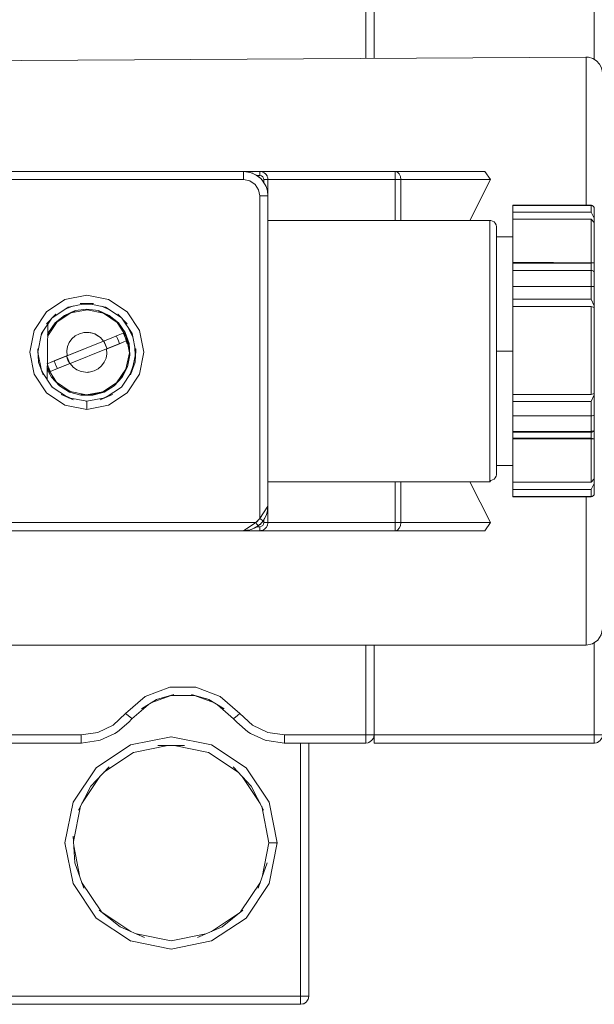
# Model space of a CAD drawing. Header units: millimetres. Extents: x 53056 to 116131, y -669674 to -625124.
# Tile 41 of 168: x 67834 to 67894, y -659266 to -659163. Entities that reach past the tile are written whole.
import ezdxf

# ---------------------------------------------------------------- set-up
doc = ezdxf.new("R2010")
doc.units = ezdxf.units.MM
doc.header["$MEASUREMENT"] = 0
doc.linetypes.add('DGN Style 1', pattern=[536.199087, 0.892178, -535.306909])
doc.layers.add('Tank and Accumulators', color=7, linetype='Continuous', lineweight=0)

# ---------------------------------------------------------------- blocks, each defined once
blk = doc.blocks.new('*U55')
at = {"layer": 'Tank and Accumulators', "color": 7, "linetype": 'Continuous', "lineweight": 0}
for p, q in [((-16736.48, -11779.62), (-16735.99, -11779.67)), ((-16735.99, -11779.67), (-16735.98, -11779.67)), ((-16735.96, -11779.68), (-16735.82, -11779.72)), ((-16735.07, -11780.05), (-16734.8, -11780.25)), ((-16734.46, -11779.69), (-16734.46, -11779.69)), ((-16733.99, -11780.15), (-16734, -11780.15)), ((-16734.56, -11780.49), (-16734.36, -11780.76)), ((-16712.9, -11784.72), (-16710.76, -11780.47)), ((-16734.78, -11815.75), (-16734.78, -11782.17)), ((-16700.27, -11783.85), (-16708.43, -11783.85)), ((-16700.27, -11784.59), (-16708.43, -11784.59)), ((-16708.43, -11789.17), (-16700.27, -11789.17)), ((-16699.93, -11791.66), (-16699.93, -11791.66)), ((-16754.18, -11793.62), (-16755.06, -11793.94)), ((-16752.24, -11793.46), (-16753.17, -11793.42)), ((-16700.27, -11792.93), (-16699.93, -11793.61)), ((-16751.6, -11794.18), (-16751.6, -11794.18)), ((-16750.38, -11794.05), (-16751.23, -11793.66)), ((-16700.27, -11793.67), (-16708.43, -11793.67)), ((-16756.88, -11795.55), (-16756.94, -11801.26)), ((-16756.05, -11795.42), (-16756.04, -11795.42)), ((-16757.54, -11796.64), (-16757.29, -11796.16)), ((-16751.98, -11796.52), (-16751.61, -11796.76)), ((-16748.86, -11796.41), (-16748.86, -11796.41)), ((-16748.41, -11796.03), (-16748.01, -11796.88)), ((-16754.87, -11798.81), (-16751.06, -11797.28)), ((-16751.02, -11797.27), (-16751.06, -11797.28)), ((-16750.92, -11797.54), (-16751.06, -11797.28)), ((-16750.86, -11797.67), (-16750.92, -11797.54)), ((-16750.72, -11798.01), (-16750.85, -11797.7)), ((-16757.87, -11798.62), (-16757.9, -11798.43)), ((-16757.9, -11798.48), (-16757.53, -11800.34)), ((-16754.81, -11797.85), (-16754.89, -11798.31)), ((-16754.89, -11798.31), (-16754.89, -11798.32)), ((-16750.74, -11798.09), (-16754.54, -11799.62)), ((-16750.74, -11798.09), (-16750.71, -11798.59)), ((-16750.71, -11798.59), (-16750.71, -11798.59)), ((-16747.71, -11798.48), (-16748.08, -11800.34)), ((-16747.78, -11798.82), (-16747.81, -11797.88)), ((-16708.43, -11798.32), (-16710.13, -11798.32)), ((-16757.83, -11799.49), (-16757.83, -11799.41)), ((-16757.81, -11799.53), (-16757.83, -11799.49)), ((-16754.91, -11798.83), (-16754.86, -11798.81)), ((-16754.54, -11799.62), (-16754.58, -11799.63)), ((-16751.26, -11799.87), (-16750.98, -11799.48)), ((-16757.28, -11800.75), (-16757.55, -11800.21)), ((-16756.91, -11800.1), (-16756.93, -11800.02)), ((-16756.93, -11800.11), (-16756.91, -11800.1)), ((-16754.22, -11799.99), (-16754.21, -11800)), ((-16752.68, -11800.53), (-16752.56, -11800.51)), ((-16751.61, -11800.17), (-16751.59, -11800.16)), ((-16751.26, -11799.87), (-16751.26, -11799.87)), ((-16748.62, -11799.94), (-16748.62, -11799.94)), ((-16748.29, -11800.71), (-16747.98, -11799.83)), ((-16756.38, -11802.08), (-16756.43, -11802.02)), ((-16755.6, -11801.89), (-16755.61, -11801.89)), ((-16751.03, -11802.52), (-16751.05, -11802.53)), ((-16700.27, -11802.83), (-16699.93, -11802.72)), ((-16755.09, -11802.94), (-16754.57, -11803.2)), ((-16754.66, -11803.18), (-16754.71, -11803.17)), ((-16752.79, -11803.55), (-16752.92, -11803.53)), ((-16750.99, -11803.19), (-16750.52, -11802.94)), ((-16750.84, -11803.14), (-16750.98, -11803.19)), ((-16710.13, -11803.28), (-16710.13, -11807.45)), ((-16708.43, -11803.57), (-16700.27, -11803.57)), ((-16700.14, -11806.65), (-16700.03, -11806.61)), ((-16699.96, -11806.59), (-16700.03, -11806.61)), ((-16700.27, -11807.4), (-16708.43, -11807.4)), ((-16700.27, -11807.45), (-16700.27, -11811.98)), ((-16710.81, -11810.89), (-16710.81, -11811.92)), ((-16710.76, -11816.17), (-16712.9, -11811.92)), ((-16699.93, -11813.14), (-16699.96, -11813.27)), ((-16733.93, -11814.47), (-16733.94, -11814.59)), ((-16736.48, -11817.02), (-16735.21, -11816.17)), ((-16734.95, -11816.51), (-16735.07, -11816.6)), ((-16735.07, -11816.6), (-16734.78, -11816.6)), ((-16734.76, -11816.36), (-16734.77, -11816.36)), ((-16734.46, -11816.96), (-16734.46, -11816.96)), ((-16733.99, -11816.49), (-16734, -11816.5)), ((-16700.78, -11828.92), (-16700.78, -11826.59)), ((-16744.03, -11834.16), (-16746.12, -11834.95)), ((-16741.6, -11834.16), (-16744.01, -11834.16)), ((-16739.49, -11834.95), (-16741.58, -11834.16)), ((-16722.95, -11838.6), (-16722.94, -11838.59)), ((-16722.88, -11838.27), (-16722.91, -11838.46)), ((-16748.26, -11839.31), (-16751.84, -11841.71)), ((-16748.26, -11839.31), (-16748.22, -11839.31)), ((-16743.71, -11839.39), (-16740.12, -11840.1)), ((-16740.12, -11840.1), (-16737.02, -11842.17)), ((-16753.32, -11845.42), (-16751.44, -11842.61)), ((-16736.62, -11842.61), (-16734.74, -11845.42)), ((-16754.24, -11845.29), (-16755.08, -11849.52)), ((-16754.2, -11849.37), (-16753.47, -11845.71)), ((-16733.82, -11845.29), (-16733.89, -11845.18)), ((-16753.52, -11853.09), (-16754.17, -11849.83)), ((-16732.98, -11849.52), (-16732.99, -11849.57)), ((-16751.26, -11856.71), (-16753.34, -11853.6)), ((-16734.72, -11853.6), (-16736.8, -11856.71)), ((-16736.21, -11857.34), (-16733.82, -11853.75)), ((-16748.22, -11858.75), (-16751.15, -11856.79)), ((-16736.9, -11856.79), (-16739.83, -11858.75)), ((-16738.71, -11858.26), (-16738.64, -11858.21)), ((-16748.26, -11859.73), (-16748.22, -11859.74)), ((-16744.03, -11860.57), (-16739.8, -11859.73)), ((-16739.8, -11859.73), (-16739.77, -11859.71)), ((-16729.93, -11866.07), (-16729.93, -11866.07)), ((-16729.71, -11865.66), (-16729.68, -11865.47))]:
    blk.add_line(p, q, dxfattribs=at)
at = {"layer": 'Tank and Accumulators', "color": 7, "linetype": 'Continuous', "lineweight": 0, "flags": 128}
for points in [[(-16699.11, -11758.19), (-16699.11, -11758.19), (-16699.15, -11758.05), (-16699.28, -11757.84), (-16699.53, -11757.65), (-16699.61, -11757.59), (-16699.7, -11757.55), (-16699.93, -11757.52), (-16722.88, -11757.52), (-16722.88, -11757.59), (-16722.88, -11757.77), (-16722.88, -11758.05), (-16722.88, -11758.37), (-16722.88, -11767.85)], [(-16722.88, -11758.37), (-16722.95, -11758.37), (-16723.13, -11758.37), (-16723.41, -11758.37), (-16723.73, -11758.37), (-16723.73, -11767.86)], [(-16699.93, -11758.37), (-16699.93, -11758.37), (-16699.93, -11767.97)], [(-16777.28, -11768.18), (-16777.28, -11768.18), (-16700.8, -11767.72)], [(-16700.79, -11767.72), (-16700.78, -11767.72), (-16700.55, -11767.74), (-16700.1, -11767.86), (-16699.71, -11768.1), (-16699.39, -11768.44), (-16699.18, -11768.85), (-16699.08, -11769.31), (-16699.08, -11769.42), (-16699.08, -11771.61)], [(-16700.78, -11783.15), (-16700.78, -11776.68), (-16700.78, -11770.05), (-16700.78, -11767.72)], [(-16736.48, -11779.62), (-16736.48, -11779.62), (-16736.48, -11779.69), (-16736.48, -11779.87), (-16736.48, -11780.15), (-16736.48, -11780.47), (-16770.06, -11780.47), (-16770.21, -11780.6), (-16770.35, -11780.74), (-16770.48, -11780.9), (-16771.33, -11782.17), (-16771.33, -11782.17)], [(-16770.29, -11780.16), (-16770.29, -11780.16), (-16770.24, -11780.23), (-16770.15, -11780.34), (-16770.06, -11780.47), (-16768.79, -11779.62), (-16736.48, -11779.62)], [(-16736.48, -11779.62), (-16736.48, -11779.62), (-16735.79, -11779.72), (-16735.5, -11779.82), (-16735.5, -11779.82)], [(-16733.93, -11782.17), (-16733.93, -11780.47), (-16733.95, -11780.3), (-16734, -11780.15), (-16734.03, -11780.08), (-16734.16, -11779.89), (-16734.18, -11779.87), (-16734.34, -11779.75), (-16734.46, -11779.69), (-16734.55, -11779.66), (-16734.78, -11779.62), (-16736.48, -11779.62)], [(-16735.57, -11779.8), (-16735.51, -11779.81), (-16735.5, -11779.82), (-16735.51, -11779.82)], [(-16734.68, -11780.37), (-16734.68, -11780.37), (-16735.16, -11780), (-16735.5, -11779.82), (-16735.07, -11780.05), (-16735.07, -11780.05)], [(-16734.36, -11780.76), (-16734.36, -11780.47), (-16734.39, -11780.31), (-16734.48, -11780.17), (-16734.62, -11780.08), (-16734.78, -11780.05), (-16735.07, -11780.05)], [(-16734.68, -11780.37), (-16734.68, -11780.37), (-16734.8, -11780.25), (-16734.79, -11780.26)], [(-16734.78, -11779.62), (-16734.78, -11779.62), (-16720.68, -11779.62), (-16711.33, -11779.62), (-16711.33, -11779.62)], [(-16734.77, -11779.62), (-16734.78, -11779.62), (-16734.78, -11779.65), (-16734.78, -11779.75), (-16734.78, -11779.88), (-16734.78, -11780.05)], [(-16720.08, -11784.72), (-16720.08, -11780.47), (-16720.13, -11780.15), (-16720.26, -11779.87), (-16720.45, -11779.69), (-16720.68, -11779.62), (-16720.68, -11779.69), (-16720.68, -11779.87), (-16720.68, -11780.15), (-16720.68, -11780.47), (-16720.46, -11780.47), (-16720.26, -11780.47), (-16720.08, -11780.47), (-16710.76, -11780.47), (-16711.33, -11779.62)], [(-16733.93, -11782.17), (-16733.93, -11782.17), (-16734, -11782.17), (-16734.18, -11782.17), (-16734.46, -11782.17), (-16734.78, -11782.17), (-16734.91, -11781.52), (-16735.28, -11780.97), (-16735.83, -11780.6), (-16736.48, -11780.47)], [(-16734.57, -11780.49), (-16734.56, -11780.49), (-16734.68, -11780.37), (-16734.62, -11780.44), (-16734.22, -11781), (-16734.12, -11781.2), (-16734.12, -11781.2), (-16733.99, -11781.65)], [(-16734.36, -11780.47), (-16734.19, -11780.47), (-16734.06, -11780.47), (-16733.96, -11780.47), (-16733.93, -11780.47), (-16733.93, -11780.47)], [(-16734.36, -11780.76), (-16734.36, -11780.76), (-16734.24, -11780.98)], [(-16734.13, -11781.18), (-16734.12, -11781.2), (-16734.13, -11781.19)], [(-16733.99, -11781.65), (-16734.12, -11781.2), (-16734.12, -11781.2)], [(-16733.93, -11780.47), (-16720.68, -11780.47), (-16720.68, -11784.72)], [(-16733.93, -11782.17), (-16733.93, -11782.17), (-16733.99, -11781.65)], [(-16733.98, -11781.67), (-16733.98, -11781.68), (-16733.93, -11782.17), (-16733.93, -11793.59), (-16733.93, -11793.59)], [(-16708.43, -11783.17), (-16708.43, -11783.14), (-16700.27, -11783.14), (-16700.22, -11783.14), (-16700.14, -11783.17), (-16700.06, -11783.22), (-16699.99, -11783.29), (-16699.95, -11783.37), (-16699.93, -11783.46), (-16699.93, -11783.48), (-16699.93, -11783.51), (-16699.93, -11784.48), (-16699.93, -11784.64), (-16699.93, -11784.79), (-16699.93, -11784.94), (-16699.93, -11789.12)], [(-16708.43, -11789.07), (-16708.43, -11784.59), (-16708.43, -11784.3), (-16708.43, -11784.04), (-16708.43, -11783.85), (-16708.43, -11783.17), (-16708.43, -11783.17)], [(-16700.27, -11783.17), (-16700.27, -11783.17), (-16708.43, -11783.17)], [(-16700.27, -11783.14), (-16700.27, -11783.14), (-16700.27, -11783.17)], [(-16699.93, -11783.51), (-16699.96, -11783.38), (-16700.03, -11783.27), (-16700.14, -11783.2), (-16700.27, -11783.17), (-16700.27, -11783.85), (-16699.93, -11784.48)], [(-16733.93, -11784.73), (-16733.93, -11784.73), (-16710.81, -11784.72), (-16710.72, -11784.73), (-16710.54, -11784.78), (-16710.38, -11784.87), (-16710.26, -11785.01), (-16710.17, -11785.17), (-16710.13, -11785.4), (-16710.13, -11786.38)], [(-16710.81, -11784.72), (-16710.81, -11785.76), (-16710.81, -11788.71), (-16710.81, -11793.12), (-16710.81, -11793.12)], [(-16699.93, -11784.94), (-16700.27, -11784.59), (-16700.27, -11789.12)], [(-16710.13, -11786.39), (-16710.13, -11789.19), (-16710.13, -11793.37)], [(-16710.13, -11786.42), (-16710.13, -11786.42), (-16708.43, -11786.42), (-16708.43, -11786.42)], [(-16708.43, -11806.77), (-16708.43, -11806.7), (-16708.43, -11806.14), (-16708.43, -11805.61), (-16708.43, -11805.07), (-16708.43, -11803.57), (-16708.43, -11803.28), (-16708.43, -11803.02), (-16708.43, -11802.83), (-16708.43, -11793.67), (-16708.43, -11793.48), (-16708.43, -11793.22), (-16708.43, -11792.93), (-16708.43, -11791.58), (-16708.43, -11791.01), (-16708.43, -11790.46), (-16708.43, -11789.92), (-16708.43, -11789.17), (-16708.43, -11789.07), (-16699.93, -11789.12), (-16699.93, -11790.17), (-16699.93, -11790.66), (-16699.93, -11791.15), (-16699.93, -11791.66), (-16699.93, -11793.61), (-16699.93, -11793.61)], [(-16699.93, -11789.12), (-16699.93, -11789.12), (-16700.27, -11789.17), (-16700.27, -11789.92)], [(-16700.27, -11789.92), (-16700.27, -11789.92), (-16700.27, -11790.46), (-16700.27, -11791.01), (-16700.27, -11791.58), (-16700.27, -11792.93), (-16708.43, -11792.93)], [(-16699.93, -11790.17), (-16699.96, -11790.07), (-16700.03, -11789.99), (-16700.14, -11789.94), (-16700.27, -11789.92), (-16708.43, -11789.92)], [(-16699.93, -11791.66), (-16699.96, -11791.63), (-16700.03, -11791.6), (-16700.14, -11791.58), (-16700.27, -11791.58), (-16708.43, -11791.58)], [(-16752.8, -11803.55), (-16752.8, -11803.55), (-16752.8, -11803.62), (-16752.8, -11803.8), (-16752.8, -11804.08), (-16752.8, -11804.4), (-16750.53, -11803.95), (-16748.59, -11802.66), (-16747.3, -11800.73), (-16746.85, -11798.45), (-16747.3, -11796.17), (-16748.59, -11794.24), (-16750.53, -11792.95), (-16752.8, -11792.5), (-16755.08, -11792.95), (-16757.01, -11794.24), (-16758.3, -11796.17), (-16758.75, -11798.45), (-16758.3, -11800.73), (-16757.01, -11802.66), (-16755.08, -11803.95), (-16752.8, -11804.4)], [(-16752.88, -11793.37), (-16754.75, -11793.74), (-16754.75, -11793.74)], [(-16753.49, -11793.37), (-16753.5, -11793.37), (-16752.1, -11793.37), (-16752.12, -11793.37)], [(-16749.24, -11794.81), (-16750.85, -11793.74), (-16752.72, -11793.37)], [(-16733.93, -11793.59), (-16733.93, -11793.59), (-16733.93, -11796.71), (-16733.93, -11799.93), (-16733.93, -11803.05), (-16733.93, -11803.05)], [(-16710.81, -11793.12), (-16710.81, -11798.32), (-16710.81, -11803.53), (-16710.81, -11803.53)], [(-16710.13, -11793.37), (-16710.13, -11793.38), (-16710.13, -11798.32), (-16710.13, -11803.25)], [(-16699.93, -11793.61), (-16699.93, -11793.69), (-16699.93, -11793.74), (-16699.93, -11793.77), (-16699.93, -11802.72), (-16699.93, -11802.75), (-16699.93, -11802.81), (-16699.93, -11802.89)], [(-16756.98, -11795.47), (-16756.99, -11795.49), (-16756.04, -11794.47), (-16756.05, -11794.48)], [(-16756.93, -11800.23), (-16756.48, -11801.05), (-16755.65, -11801.95), (-16754.6, -11802.58), (-16753.42, -11802.92), (-16752.19, -11802.92), (-16751.01, -11802.58), (-16749.96, -11801.95), (-16749.12, -11801.05), (-16748.56, -11799.96), (-16748.31, -11798.76), (-16748.39, -11797.53), (-16748.8, -11796.38), (-16749.51, -11795.37), (-16750.46, -11794.6), (-16751.59, -11794.11), (-16752.8, -11793.94), (-16754.02, -11794.11), (-16755.14, -11794.6), (-16756.1, -11795.37), (-16756.8, -11796.38), (-16756.89, -11796.62)], [(-16756.89, -11796.79), (-16756.88, -11796.72), (-16755.9, -11795.29), (-16754.46, -11794.34), (-16752.76, -11794.02), (-16751.07, -11794.38), (-16749.64, -11795.35), (-16748.69, -11796.8), (-16748.37, -11798.49), (-16748.73, -11800.19), (-16749.7, -11801.61), (-16751.15, -11802.56), (-16752.85, -11802.88), (-16754.54, -11802.52), (-16755.96, -11801.55), (-16756.91, -11800.1)], [(-16754.76, -11793.74), (-16754.75, -11793.74), (-16756.36, -11794.81)], [(-16754.01, -11794.18), (-16754, -11794.18), (-16754.46, -11794.34), (-16755.11, -11794.66), (-16755.9, -11795.29), (-16756.05, -11795.42)], [(-16750.32, -11794.8), (-16750.5, -11794.66), (-16751.07, -11794.38), (-16751.6, -11794.18)], [(-16750.5, -11794.65), (-16750.5, -11794.66), (-16749.64, -11795.35), (-16749.56, -11795.42), (-16749.57, -11795.41)], [(-16748.63, -11795.47), (-16748.61, -11795.49), (-16749.56, -11794.47), (-16749.55, -11794.48)], [(-16699.93, -11793.77), (-16700.27, -11793.67), (-16700.27, -11802.83), (-16708.43, -11802.83)], [(-16756.45, -11794.91), (-16757.51, -11796.5), (-16757.9, -11798.44)], [(-16749.15, -11794.91), (-16748.09, -11796.5), (-16748.09, -11796.49)], [(-16756.75, -11796.41), (-16756.74, -11796.41), (-16756.88, -11796.72), (-16756.89, -11796.76)], [(-16754, -11796.73), (-16754, -11796.73), (-16754.35, -11797.04), (-16754.35, -11797.04)], [(-16754, -11796.73), (-16753.58, -11796.51), (-16753.58, -11796.51)], [(-16752.55, -11796.37), (-16752.55, -11796.37), (-16753.13, -11796.38), (-16753.58, -11796.51), (-16753.58, -11796.51)], [(-16752.55, -11796.37), (-16752.55, -11796.37), (-16751.98, -11796.52), (-16751.39, -11796.9)], [(-16751.98, -11796.52), (-16751.98, -11796.52), (-16752.44, -11796.4)], [(-16749.01, -11796.46), (-16749.55, -11796.67), (-16750.26, -11796.96), (-16751.06, -11797.28), (-16751.39, -11796.9), (-16751.39, -11796.9)], [(-16749.01, -11796.46), (-16749.01, -11796.46), (-16748.88, -11796.72), (-16748.78, -11796.98), (-16748.69, -11797.26), (-16748.69, -11797.26)], [(-16748.37, -11798.75), (-16748.37, -11798.75), (-16748.37, -11798.49), (-16748.46, -11797.55), (-16748.69, -11796.8), (-16748.86, -11796.41)], [(-16748.09, -11796.5), (-16748.09, -11796.5), (-16747.71, -11798.44)], [(-16751.06, -11797.28), (-16751.06, -11797.28), (-16754.86, -11798.81), (-16756.6, -11799.51), (-16756.92, -11799.64), (-16756.92, -11799.62)], [(-16754.63, -11797.42), (-16754.81, -11797.85), (-16754.81, -11797.85)], [(-16754.35, -11797.04), (-16754.35, -11797.04), (-16754.63, -11797.42), (-16754.63, -11797.42)], [(-16751.06, -11797.28), (-16751.06, -11797.28), (-16751.06, -11797.28)], [(-16749.01, -11797.39), (-16749.41, -11797.55), (-16750.7, -11798.07), (-16751.02, -11797.27), (-16751.01, -11797.28)], [(-16750.92, -11797.54), (-16750.81, -11797.8), (-16750.7, -11798.07), (-16750.74, -11798.09)], [(-16750.74, -11798.09), (-16749.01, -11797.39), (-16748.69, -11797.26), (-16748.6, -11797.58), (-16748.6, -11797.57)], [(-16749.73, -11796.75), (-16749.6, -11797.01), (-16749.5, -11797.27), (-16749.41, -11797.55)], [(-16757.92, -11798.13), (-16757.92, -11798.1), (-16757.83, -11799.49), (-16757.36, -11800.81), (-16757.36, -11800.8)], [(-16756.59, -11800.44), (-16756.27, -11800.31), (-16754.54, -11799.62), (-16750.74, -11798.09)], [(-16754.86, -11798.81), (-16754.89, -11798.31), (-16754.89, -11798.31)], [(-16750.71, -11798.59), (-16750.71, -11798.59), (-16750.79, -11799.05), (-16750.79, -11799.05)], [(-16747.68, -11798.13), (-16747.68, -11798.1), (-16747.78, -11799.49)], [(-16756.83, -11799.91), (-16756.83, -11799.92), (-16756.88, -11799.78), (-16756.92, -11799.64), (-16756.92, -11799.64)], [(-16756.6, -11799.51), (-16756.19, -11799.35), (-16754.91, -11798.83), (-16754.91, -11798.83)], [(-16754.58, -11799.63), (-16754.58, -11799.63), (-16755.87, -11800.15), (-16756.27, -11800.31)], [(-16755.87, -11800.15), (-16756, -11799.89), (-16756.11, -11799.63), (-16756.19, -11799.35)], [(-16754.79, -11799.25), (-16754.58, -11799.63), (-16754.69, -11799.37), (-16754.79, -11799.1), (-16754.91, -11798.83), (-16754.79, -11799.25)], [(-16754.87, -11798.92), (-16754.79, -11799.25), (-16754.62, -11799.54)], [(-16754.87, -11798.93), (-16754.75, -11799.23), (-16754.62, -11799.54)], [(-16754.21, -11800), (-16754.21, -11800), (-16754.54, -11799.62)], [(-16750.98, -11799.48), (-16750.79, -11799.05), (-16750.79, -11799.05)], [(-16747.78, -11799.49), (-16748.25, -11800.81), (-16748.24, -11800.8)], [(-16747.79, -11799.53), (-16747.78, -11799.49), (-16747.77, -11799.41)], [(-16757.49, -11800.43), (-16756.41, -11802.06), (-16754.82, -11803.11)], [(-16756.91, -11800.1), (-16756.91, -11800.1), (-16756.87, -11800.09), (-16756.82, -11800.07), (-16756.78, -11800.05)], [(-16756.83, -11799.92), (-16756.78, -11800.05), (-16756.72, -11800.18), (-16756.66, -11800.31), (-16756.59, -11800.44)], [(-16756.27, -11800.31), (-16756.59, -11800.44), (-16756.59, -11800.44)], [(-16754.21, -11800), (-16754.21, -11800), (-16753.84, -11800.27), (-16753.84, -11800.27)], [(-16753.84, -11800.27), (-16753.84, -11800.27), (-16753.4, -11800.46), (-16752.69, -11800.54), (-16752.69, -11800.54)], [(-16752.02, -11800.39), (-16752.69, -11800.54), (-16752.69, -11800.54)], [(-16752.02, -11800.39), (-16751.61, -11800.17), (-16751.61, -11800.17)], [(-16751.26, -11799.87), (-16751.26, -11799.87), (-16751.61, -11800.17), (-16751.61, -11800.17)], [(-16750, -11801.89), (-16750, -11801.89), (-16749.7, -11801.61), (-16749.18, -11801.01), (-16748.73, -11800.19), (-16748.62, -11799.94)], [(-16748.11, -11800.43), (-16749.2, -11802.06), (-16749.2, -11802.06)], [(-16756.42, -11801.02), (-16756.43, -11801.01), (-16755.96, -11801.55), (-16755.6, -11801.89)], [(-16754.2, -11803.39), (-16754.19, -11803.39), (-16755.47, -11802.83), (-16755.45, -11802.84)], [(-16753.4, -11802.85), (-16753.41, -11802.85), (-16752.85, -11802.88), (-16752.2, -11802.85), (-16751.15, -11802.56), (-16751.03, -11802.52)], [(-16752.08, -11802.81), (-16752.2, -11802.85), (-16752.21, -11802.85)], [(-16751.4, -11803.39), (-16751.42, -11803.39), (-16750.14, -11802.83), (-16750.15, -11802.84)], [(-16750.78, -11803.11), (-16749.2, -11802.06), (-16749.2, -11802.06)], [(-16754.68, -11803.18), (-16752.8, -11803.55), (-16750.92, -11803.18)], [(-16733.93, -11803.05), (-16733.93, -11814.47), (-16733.93, -11814.47)], [(-16710.81, -11803.53), (-16710.81, -11807.94), (-16710.81, -11810.89), (-16710.81, -11810.89)], [(-16699.93, -11802.89), (-16699.93, -11802.89), (-16699.93, -11804.99), (-16699.93, -11805.49), (-16699.93, -11805.99), (-16699.93, -11806.47), (-16699.94, -11806.52), (-16699.96, -11806.59), (-16699.93, -11806.47), (-16699.93, -11807.45), (-16708.43, -11807.5), (-16708.43, -11807.4), (-16708.43, -11806.77)], [(-16699.93, -11804.99), (-16699.96, -11805.02), (-16700.03, -11805.04), (-16700.14, -11805.06), (-16700.27, -11805.07), (-16700.27, -11803.57), (-16699.93, -11802.89)], [(-16700.03, -11806.68), (-16700.14, -11806.75), (-16700.27, -11806.77), (-16700.27, -11806.74), (-16700.27, -11806.66), (-16700.27, -11806.14), (-16700.27, -11805.61), (-16700.27, -11805.07), (-16708.43, -11805.07)], [(-16700.14, -11806.65), (-16700.27, -11806.66), (-16708.43, -11806.7)], [(-16708.43, -11806.77), (-16700.27, -11806.77), (-16700.27, -11807.4), (-16699.93, -11807.45), (-16699.93, -11807.45)], [(-16700.03, -11806.68), (-16699.96, -11806.59), (-16699.93, -11806.47)], [(-16710.13, -11807.46), (-16710.13, -11810.26), (-16710.13, -11811.24), (-16710.14, -11811.3), (-16710.17, -11811.35)], [(-16708.43, -11813.5), (-16708.43, -11813.47), (-16708.43, -11812.72), (-16708.43, -11812.53), (-16708.43, -11812.27), (-16708.43, -11811.98), (-16708.43, -11807.5)], [(-16699.93, -11807.45), (-16699.93, -11811.63), (-16699.93, -11811.78), (-16699.93, -11811.93), (-16699.93, -11812.09), (-16699.93, -11813.14), (-16699.93, -11813.16), (-16699.96, -11813.27)], [(-16708.43, -11810.22), (-16708.43, -11810.22), (-16710.13, -11810.22), (-16710.13, -11810.22)], [(-16710.17, -11811.35), (-16710.17, -11811.35), (-16710.26, -11811.51), (-16710.38, -11811.64), (-16710.54, -11811.74), (-16710.72, -11811.79), (-16710.81, -11811.92), (-16733.93, -11811.92), (-16733.93, -11811.92)], [(-16720.68, -11811.92), (-16720.68, -11816.17), (-16733.93, -11816.17), (-16733.93, -11816.17)], [(-16711.33, -11817.02), (-16710.76, -11816.17), (-16720.08, -11816.17), (-16720.08, -11811.92)], [(-16699.93, -11811.63), (-16700.27, -11811.98), (-16708.43, -11811.98)], [(-16699.93, -11812.09), (-16700.27, -11812.72), (-16708.43, -11812.72)], [(-16700.27, -11812.72), (-16700.27, -11813.47), (-16708.43, -11813.47)], [(-16700.14, -11813.45), (-16700.27, -11813.5), (-16708.43, -11813.5)], [(-16700.78, -11826.59), (-16700.78, -11826.59), (-16700.78, -11819.96), (-16700.78, -11813.5)], [(-16700.14, -11813.45), (-16700.27, -11813.47), (-16700.27, -11813.47)], [(-16700.27, -11813.47), (-16700.27, -11813.5), (-16700.27, -11813.5)], [(-16699.96, -11813.27), (-16699.96, -11813.27), (-16700.03, -11813.37), (-16700.14, -11813.45), (-16700.14, -11813.45)], [(-16734.59, -11816.19), (-16734.44, -11816), (-16734.47, -11815.98), (-16734.54, -11815.93), (-16734.65, -11815.84), (-16734.78, -11815.75), (-16733.93, -11814.47), (-16733.93, -11814.47)], [(-16734.44, -11816), (-16734.44, -11816), (-16734.26, -11815.68), (-16734.09, -11815.33), (-16733.97, -11814.92), (-16733.93, -11814.47), (-16733.93, -11814.47)], [(-16734.44, -11816.94), (-16734.44, -11816.95), (-16734.25, -11816.83), (-16734.18, -11816.77), (-16734.09, -11816.66), (-16734, -11816.5), (-16733.98, -11816.46), (-16733.94, -11816.23), (-16733.93, -11816.17), (-16733.93, -11814.48)], [(-16733.98, -11814.92), (-16733.98, -11814.97), (-16734.12, -11815.44), (-16734.36, -11815.88)], [(-16768.78, -11817.02), (-16768.78, -11817.02), (-16770.06, -11816.17), (-16735.21, -11816.17), (-16735.21, -11816.17)], [(-16734.77, -11816.36), (-16734.95, -11816.51), (-16734.97, -11816.49), (-16735.03, -11816.41), (-16735.11, -11816.3), (-16735.21, -11816.17)], [(-16735.21, -11816.17), (-16735.05, -11816.04), (-16734.91, -11815.9)], [(-16734.99, -11815.99), (-16735.12, -11816.14), (-16734.91, -11815.9)], [(-16734.91, -11815.9), (-16734.78, -11815.75), (-16734.9, -11815.89)], [(-16734.78, -11817.02), (-16734.78, -11817.02), (-16734.78, -11816.99), (-16734.78, -11816.9), (-16734.78, -11816.76), (-16734.78, -11816.6), (-16734.62, -11816.56), (-16734.48, -11816.47), (-16734.39, -11816.33), (-16734.36, -11816.17), (-16734.36, -11815.88)], [(-16734.59, -11816.19), (-16734.59, -11816.19), (-16734.76, -11816.36), (-16734.76, -11816.36)], [(-16734.55, -11816.14), (-16734.56, -11816.15), (-16734.59, -11816.19)], [(-16734.57, -11816.16), (-16734.56, -11816.15), (-16734.44, -11816.01)], [(-16734.44, -11816), (-16734.36, -11815.88), (-16734.36, -11815.89)], [(-16734.36, -11816.17), (-16734.19, -11816.17), (-16734.06, -11816.17), (-16733.96, -11816.17), (-16733.93, -11816.17), (-16733.93, -11816.18)], [(-16720.68, -11816.17), (-16720.68, -11816.17), (-16720.46, -11816.17), (-16720.26, -11816.17), (-16720.08, -11816.17), (-16720.13, -11816.5), (-16720.26, -11816.77), (-16720.45, -11816.96), (-16720.68, -11817.02)], [(-16720.68, -11817.02), (-16720.68, -11816.96), (-16720.68, -11816.77), (-16720.68, -11816.5), (-16720.68, -11816.18)], [(-16735.37, -11816.75), (-16735.37, -11816.75), (-16735.53, -11816.83), (-16735.71, -11816.89), (-16735.89, -11816.95), (-16736.1, -11816.98), (-16736.29, -11817.01), (-16736.48, -11817.02), (-16768.78, -11817.02), (-16768.78, -11817.02)], [(-16736.48, -11817.02), (-16734.78, -11817.02), (-16734.67, -11817.01), (-16734.46, -11816.96), (-16734.41, -11816.93)], [(-16736.47, -11817.02), (-16736.48, -11817.02), (-16736.48, -11817.02)], [(-16735.91, -11816.95), (-16735.99, -11816.97), (-16736.12, -11816.99)], [(-16735.07, -11816.6), (-16735.51, -11816.83), (-16735.67, -11816.88)], [(-16734.95, -11816.51), (-16734.95, -11816.51), (-16735.37, -11816.75)], [(-16734.81, -11816.4), (-16734.8, -11816.39), (-16734.95, -11816.51)], [(-16734.77, -11816.36), (-16734.8, -11816.39), (-16734.8, -11816.39)], [(-16711.33, -11817.02), (-16711.33, -11817.02), (-16720.68, -11817.02), (-16734.78, -11817.02)], [(-16699.08, -11825.04), (-16699.08, -11827.22), (-16699.21, -11827.87), (-16699.58, -11828.42), (-16700.13, -11828.79), (-16700.78, -11828.92), (-16777.28, -11828.92), (-16777.28, -11828.92)], [(-16723.73, -11828.92), (-16723.73, -11838.27), (-16723.41, -11838.27), (-16723.13, -11838.27), (-16722.95, -11838.27), (-16722.88, -11838.27)], [(-16699.93, -11828.66), (-16699.93, -11838.27), (-16722.88, -11838.27)], [(-16722.88, -11828.92), (-16722.88, -11838.27), (-16722.88, -11838.6), (-16722.88, -11838.87), (-16722.88, -11839.06), (-16722.88, -11839.12), (-16699.93, -11839.12), (-16699.7, -11839.09), (-16699.61, -11839.06), (-16699.33, -11838.87), (-16699.28, -11838.8), (-16699.15, -11838.6), (-16699.11, -11838.47), (-16699.11, -11838.47)], [(-16748.16, -11836.55), (-16748.16, -11836.55), (-16748.3, -11836.43), (-16748.51, -11836.26), (-16748.77, -11836.05), (-16746.71, -11834.27), (-16744.17, -11833.32), (-16741.45, -11833.32), (-16738.9, -11834.27), (-16736.85, -11836.05), (-16737.1, -11836.26)], [(-16747.11, -11835.55), (-16747.12, -11835.55), (-16745.53, -11834.58), (-16745.21, -11834.49)], [(-16743.8, -11834.1), (-16743.74, -11834.08), (-16745.53, -11834.58), (-16745.54, -11834.59)], [(-16738.51, -11835.55), (-16738.5, -11835.55), (-16740.09, -11834.58), (-16741.88, -11834.08), (-16741.82, -11834.1)], [(-16740.4, -11834.49), (-16740.09, -11834.58), (-16740.08, -11834.59)], [(-16746.42, -11835.13), (-16748.1, -11836.59), (-16748.44, -11836.96), (-16749.59, -11837.95), (-16749.87, -11838.13), (-16751.41, -11838.82), (-16751.57, -11838.86), (-16753.4, -11839.12), (-16806.18, -11839.12), (-16809.22, -11839.73)], [(-16722.91, -11838.47), (-16722.91, -11838.47), (-16722.95, -11838.6), (-16723.08, -11838.8), (-16723.13, -11838.87), (-16723.41, -11839.06), (-16723.5, -11839.09), (-16723.73, -11839.12), (-16732.21, -11839.12), (-16734.05, -11838.86), (-16734.21, -11838.82), (-16735.74, -11838.13), (-16736.03, -11837.95), (-16737.18, -11836.96), (-16737.51, -11836.59), (-16739.19, -11835.13)], [(-16748.77, -11836.05), (-16750.06, -11837.25), (-16751.66, -11838.01), (-16753.4, -11838.27), (-16753.4, -11838.6), (-16753.4, -11838.87), (-16753.4, -11839.06), (-16753.4, -11839.12), (-16753.36, -11839.12)], [(-16748.11, -11836.59), (-16748.1, -11836.59), (-16748.16, -11836.55)], [(-16737.1, -11836.26), (-16737.1, -11836.26), (-16737.32, -11836.43), (-16737.46, -11836.55), (-16737.51, -11836.59), (-16737.51, -11836.59)], [(-16732.21, -11838.27), (-16733.96, -11838.01), (-16735.55, -11837.25), (-16736.85, -11836.05)], [(-16753.4, -11838.27), (-16806.18, -11838.27), (-16806.18, -11838.6), (-16806.18, -11838.87), (-16806.18, -11839.06), (-16806.18, -11839.12), (-16806.18, -11839.12)], [(-16744.06, -11838.48), (-16744.03, -11838.47), (-16748.26, -11839.31)], [(-16736.21, -11841.71), (-16739.8, -11839.31), (-16744.03, -11838.47)], [(-16732.26, -11839.12), (-16732.21, -11839.12), (-16732.21, -11839.06), (-16732.21, -11838.87), (-16732.21, -11838.6), (-16732.21, -11838.27), (-16723.73, -11838.27), (-16723.73, -11838.27)], [(-16723.73, -11838.28), (-16723.73, -11838.6), (-16723.73, -11838.87), (-16723.73, -11839.06), (-16723.73, -11839.12), (-16723.72, -11839.12)], [(-16699.08, -11838.27), (-16699.15, -11838.27), (-16699.33, -11838.27), (-16699.61, -11838.27), (-16699.93, -11838.27), (-16699.93, -11838.6), (-16699.93, -11838.87), (-16699.93, -11839.06), (-16699.93, -11839.12), (-16699.92, -11839.12)], [(-16926.88, -11839.12), (-16926.88, -11839.12), (-16926.88, -11865.47), (-16926.82, -11865.8), (-16926.72, -11865.97), (-16926.63, -11866.07), (-16926.49, -11866.18), (-16926.36, -11866.26), (-16926.2, -11866.3), (-16926.03, -11866.32), (-16730.53, -11866.32), (-16730.3, -11866.29), (-16730.21, -11866.26), (-16729.93, -11866.07), (-16729.88, -11866), (-16729.75, -11865.8), (-16729.71, -11865.67), (-16729.71, -11865.67)], [(-16926.03, -11839.12), (-16926.03, -11865.47), (-16730.53, -11865.47), (-16730.53, -11865.47)], [(-16751.03, -11842.17), (-16747.93, -11840.1), (-16744.35, -11839.39)], [(-16745.42, -11839.39), (-16745.42, -11839.39), (-16742.63, -11839.39), (-16742.64, -11839.39)], [(-16729.68, -11865.47), (-16729.68, -11865.47), (-16729.75, -11865.47), (-16729.93, -11865.47), (-16730.21, -11865.47), (-16730.53, -11865.47), (-16730.53, -11839.12)], [(-16729.68, -11865.47), (-16729.68, -11865.47), (-16729.68, -11839.12), (-16729.68, -11839.12)], [(-16754.22, -11845.27), (-16754.24, -11845.29), (-16751.84, -11841.71), (-16751.86, -11841.74)], [(-16750.49, -11841.59), (-16750.48, -11841.59), (-16752.39, -11843.62), (-16752.4, -11843.65)], [(-16734.39, -11846.09), (-16734.39, -11846.1), (-16735.67, -11843.62), (-16737.57, -11841.59), (-16737.57, -11841.59)], [(-16736.17, -11841.77), (-16736.21, -11841.71), (-16733.82, -11845.29)], [(-16753.67, -11846.09), (-16753.67, -11846.1), (-16752.39, -11843.62), (-16752.38, -11843.62)], [(-16734.58, -11845.71), (-16733.83, -11849.52), (-16734.54, -11853.09)], [(-16733.83, -11849.52), (-16733.83, -11849.52), (-16733.76, -11849.52), (-16733.58, -11849.52), (-16733.3, -11849.52), (-16732.98, -11849.52), (-16733.82, -11845.29)], [(-16754.05, -11851.59), (-16754.04, -11851.6), (-16754.23, -11848.82), (-16754.23, -11848.83)], [(-16755.06, -11849.59), (-16755.08, -11849.52), (-16754.24, -11853.75), (-16754.24, -11853.71)], [(-16733.81, -11853.71), (-16733.82, -11853.75), (-16732.98, -11849.52)], [(-16754.04, -11851.62), (-16754.04, -11851.6), (-16753.11, -11854.23), (-16753.11, -11854.23)], [(-16734.94, -11854.22), (-16734.94, -11854.23), (-16734.01, -11851.6), (-16734.01, -11851.61)], [(-16754.24, -11853.75), (-16751.84, -11857.34), (-16748.26, -11859.73)], [(-16751.5, -11856.51), (-16751.5, -11856.51), (-16749.34, -11858.26), (-16746.79, -11859.37), (-16746.79, -11859.37)], [(-16736.55, -11856.51), (-16736.55, -11856.51), (-16738.71, -11858.26)], [(-16749.33, -11858.27), (-16749.34, -11858.26), (-16749.41, -11858.21)], [(-16736.24, -11857.36), (-16736.21, -11857.34), (-16739.8, -11859.73)], [(-16740.41, -11859), (-16744.03, -11859.72), (-16747.64, -11859)], [(-16741.26, -11859.37), (-16741.27, -11859.37), (-16738.71, -11858.26), (-16738.71, -11858.27)], [(-16744.07, -11860.56), (-16744.03, -11860.57), (-16748.26, -11859.73)], [(-16730.53, -11865.48), (-16730.53, -11865.8), (-16730.53, -11866.07), (-16730.53, -11866.26), (-16730.53, -11866.32), (-16730.52, -11866.32)]]:
    blk.add_lwpolyline(points, dxfattribs=at)

msp = doc.modelspace()

# ---------------------------------------------------------------- block references
at = {"color": 7, "linetype": 'DGN Style 1', "lineweight": 0}
msp.add_blockref('*U55', (84593.95, -647399.35), dxfattribs=at)

doc.saveas('drawing.dxf')
